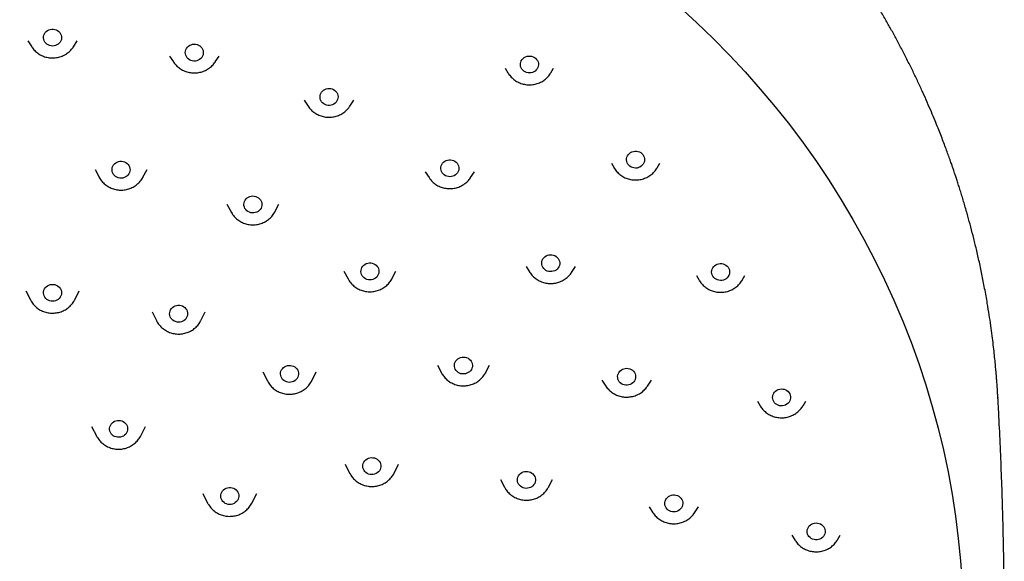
# Model space of a CAD drawing. Header units: millimetres. Extents: x 8 to 1625, y 12 to 2560.
# Tile 34 of 39: x 792 to 841, y 2167 to 2194. Entities that reach past the tile are written whole.
import ezdxf

# ---------------------------------------------------------------- set-up
doc = ezdxf.new("R2010")
doc.units = ezdxf.units.MM

msp = doc.modelspace()

# ---------------------------------------------------------------- linework, layer by layer
at = {"color": 7, "linetype": 'Continuous', "lineweight": 30}
for p, q in [((792.568, 2192.631), (792.762, 2192.335)), ((794.84, 2192.335), (795.034, 2192.631)), ((799.644, 2191.881), (799.839, 2191.586)), ((801.916, 2191.586), (802.11, 2191.881)), ((816.394, 2191.276), (816.53, 2191.044)), ((818.67, 2191.044), (818.807, 2191.276)), ((806.365, 2189.671), (806.56, 2189.376)), ((808.637, 2189.376), (808.832, 2189.671)), ((808.637, 2189.376), (808.628, 2189.362)), ((795.921, 2186.22), (796.125, 2185.837)), ((798.313, 2185.837), (798.517, 2186.22)), ((821.691, 2186.529), (821.828, 2186.297)), ((823.967, 2186.297), (824.104, 2186.529)), ((796.125, 2185.837), (796.12, 2185.848)), ((812.395, 2186.111), (812.589, 2185.816)), ((814.667, 2185.816), (814.861, 2186.111)), ((802.503, 2184.487), (802.707, 2184.104)), ((804.895, 2184.104), (805.099, 2184.487)), ((802.71, 2184.098), (802.707, 2184.104)), ((817.43, 2181.38), (817.625, 2181.084)), ((819.702, 2181.084), (819.896, 2181.38)), ((808.343, 2181.149), (808.548, 2180.767)), ((810.735, 2180.767), (810.94, 2181.149)), ((810.739, 2180.774), (810.735, 2180.767)), ((825.936, 2180.927), (826.073, 2180.695)), ((828.213, 2180.695), (828.35, 2180.927)), ((826.084, 2180.677), (826.075, 2180.692)), ((828.213, 2180.695), (828.209, 2180.688)), ((792.472, 2180.168), (792.693, 2179.726)), ((794.909, 2179.726), (795.13, 2180.168)), ((792.698, 2179.718), (792.693, 2179.726)), ((798.765, 2179.125), (798.986, 2178.684)), ((801.202, 2178.684), (801.423, 2179.125)), ((798.986, 2178.684), (798.984, 2178.69)), ((801.202, 2178.684), (801.193, 2178.666)), ((813.009, 2176.455), (813.213, 2176.072)), ((815.401, 2176.072), (815.605, 2176.455)), ((804.299, 2176.123), (804.521, 2175.681)), ((806.736, 2175.681), (806.957, 2176.123)), ((804.523, 2175.676), (804.521, 2175.681)), ((821.219, 2175.714), (821.413, 2175.419)), ((823.491, 2175.419), (823.486, 2175.412)), ((823.491, 2175.419), (823.685, 2175.714)), ((840.976, 2174.864), (840.977, 2174.844)), ((828.977, 2174.671), (829.114, 2174.438)), ((831.253, 2174.438), (831.248, 2174.429)), ((831.253, 2174.438), (831.39, 2174.671)), ((795.751, 2173.405), (795.994, 2172.931)), ((798.2, 2172.931), (798.443, 2173.405)), ((795.997, 2172.925), (795.994, 2172.931)), ((808.407, 2171.523), (808.628, 2171.081)), ((810.844, 2171.081), (811.065, 2171.523)), ((810.848, 2171.091), (810.844, 2171.081)), ((816.154, 2170.752), (816.358, 2170.369)), ((818.546, 2170.369), (818.75, 2170.752)), ((801.297, 2170.056), (801.54, 2169.582)), ((803.746, 2169.582), (803.989, 2170.056)), ((816.365, 2170.356), (816.358, 2170.369)), ((818.546, 2170.369), (818.54, 2170.359)), ((801.549, 2169.565), (801.54, 2169.582)), ((803.752, 2169.592), (803.746, 2169.582)), ((823.571, 2169.398), (823.765, 2169.103)), ((823.774, 2169.09), (823.765, 2169.103)), ((825.842, 2169.103), (825.834, 2169.091)), ((825.842, 2169.103), (826.037, 2169.398)), ((830.703, 2167.987), (830.839, 2167.754)), ((832.979, 2167.754), (833.116, 2167.987)), ((830.843, 2167.749), (830.839, 2167.754)), ((832.979, 2167.754), (832.973, 2167.744))]:
    msp.add_line(p, q, dxfattribs=at)
at = {"color": 7, "linetype": 'Continuous', "lineweight": 30, "flags": 128}
for points in [[(825.087, 2194.333), (825.939, 2193.553), (826.769, 2192.752), (827.577, 2191.931), (828.362, 2191.09), (829.122, 2190.23), (829.859, 2189.352), (830.571, 2188.457), (831.258, 2187.543), (831.919, 2186.614), (832.554, 2185.668), (833.162, 2184.707), (833.743, 2183.732), (834.297, 2182.742), (834.824, 2181.74), (835.322, 2180.724), (835.791, 2179.697), (836.232, 2178.658), (836.644, 2177.609), (837.027, 2176.551), (837.379, 2175.483), (837.702, 2174.407), (837.995, 2173.323), (838.258, 2172.233), (838.49, 2171.136), (838.692, 2170.034), (838.862, 2168.927), (839.002, 2167.817), (839.111, 2166.704), (839.189, 2165.588)], [(793.801, 2192.378), (793.725, 2192.384), (793.651, 2192.402), (793.582, 2192.432), (793.518, 2192.472), (793.463, 2192.521), (793.418, 2192.579), (793.384, 2192.643), (793.361, 2192.712), (793.351, 2192.783), (793.355, 2192.854), (793.371, 2192.925), (793.399, 2192.991), (793.439, 2193.052), (793.49, 2193.106), (793.549, 2193.151), (793.616, 2193.186), (793.688, 2193.21), (793.763, 2193.222), (793.839, 2193.222), (793.914, 2193.21), (793.986, 2193.186), (794.053, 2193.151), (794.112, 2193.106), (794.163, 2193.052), (794.203, 2192.991), (794.231, 2192.925), (794.247, 2192.854), (794.251, 2192.783), (794.241, 2192.712), (794.219, 2192.643), (794.184, 2192.579), (794.139, 2192.521), (794.084, 2192.472), (794.021, 2192.432), (793.951, 2192.402), (793.877, 2192.384), (793.801, 2192.378)], [(800.777, 2191.639), (800.704, 2191.661), (800.637, 2191.694), (800.576, 2191.737), (800.524, 2191.79), (800.482, 2191.85), (800.451, 2191.915), (800.433, 2191.985), (800.427, 2192.057), (800.435, 2192.128), (800.455, 2192.197), (800.487, 2192.262), (800.531, 2192.321), (800.584, 2192.372), (800.646, 2192.414), (800.715, 2192.446), (800.788, 2192.466), (800.864, 2192.474), (800.94, 2192.47), (801.014, 2192.454), (801.085, 2192.427), (801.149, 2192.388), (801.206, 2192.34), (801.253, 2192.284), (801.29, 2192.221), (801.314, 2192.153), (801.326, 2192.082), (801.325, 2192.011), (801.311, 2191.94), (801.285, 2191.873), (801.247, 2191.81), (801.198, 2191.755), (801.14, 2191.708), (801.075, 2191.672), (801.004, 2191.646), (800.929, 2191.631), (800.853, 2191.629), (800.777, 2191.639)], [(801.916, 2191.586), (801.913, 2191.581), (801.91, 2191.578)], [(817.322, 2191.127), (817.266, 2191.176), (817.22, 2191.233), (817.185, 2191.296), (817.162, 2191.365), (817.151, 2191.436), (817.153, 2191.507), (817.168, 2191.578), (817.196, 2191.645), (817.235, 2191.706), (817.285, 2191.761), (817.343, 2191.806), (817.41, 2191.842), (817.481, 2191.867), (817.556, 2191.88), (817.633, 2191.881), (817.708, 2191.87), (817.78, 2191.847), (817.847, 2191.812), (817.907, 2191.768), (817.959, 2191.715), (817.999, 2191.654), (818.029, 2191.588), (818.046, 2191.518), (818.05, 2191.447), (818.041, 2191.375), (818.02, 2191.306), (817.986, 2191.242), (817.942, 2191.184), (817.887, 2191.133), (817.825, 2191.093), (817.756, 2191.062), (817.682, 2191.043), (817.606, 2191.036), (817.53, 2191.041), (817.456, 2191.059), (817.386, 2191.087), (817.322, 2191.127)], [(807.403, 2189.46), (807.338, 2189.497), (807.279, 2189.543), (807.23, 2189.598), (807.192, 2189.66), (807.165, 2189.727), (807.151, 2189.798), (807.15, 2189.87), (807.161, 2189.941), (807.185, 2190.009), (807.221, 2190.072), (807.268, 2190.128), (807.324, 2190.177), (807.389, 2190.215), (807.459, 2190.243), (807.533, 2190.26), (807.609, 2190.264), (807.685, 2190.256), (807.759, 2190.237), (807.827, 2190.205), (807.89, 2190.164), (807.943, 2190.113), (807.987, 2190.054), (808.02, 2189.99), (808.041, 2189.92), (808.048, 2189.849), (808.043, 2189.778), (808.026, 2189.708), (807.995, 2189.642), (807.954, 2189.582), (807.902, 2189.529), (807.841, 2189.485), (807.774, 2189.452), (807.701, 2189.43), (807.626, 2189.419), (807.55, 2189.421), (807.475, 2189.435), (807.403, 2189.46)], [(822.557, 2186.436), (822.512, 2186.494), (822.479, 2186.558), (822.457, 2186.627), (822.448, 2186.698), (822.452, 2186.77), (822.468, 2186.84), (822.497, 2186.906), (822.538, 2186.967), (822.589, 2187.02), (822.648, 2187.065), (822.715, 2187.099), (822.787, 2187.123), (822.863, 2187.134), (822.939, 2187.134), (823.014, 2187.121), (823.086, 2187.097), (823.152, 2187.061), (823.211, 2187.016), (823.261, 2186.962), (823.301, 2186.9), (823.329, 2186.833), (823.344, 2186.763), (823.347, 2186.692), (823.337, 2186.62), (823.314, 2186.552), (823.279, 2186.488), (823.233, 2186.431), (823.177, 2186.382), (823.114, 2186.342), (823.044, 2186.313), (822.97, 2186.295), (822.894, 2186.29), (822.818, 2186.297), (822.744, 2186.315), (822.675, 2186.345), (822.612, 2186.386), (822.557, 2186.436)], [(813.347, 2185.951), (813.292, 2186), (813.246, 2186.057), (813.212, 2186.121), (813.189, 2186.19), (813.179, 2186.261), (813.181, 2186.333), (813.197, 2186.403), (813.225, 2186.469), (813.265, 2186.531), (813.315, 2186.585), (813.374, 2186.63), (813.44, 2186.666), (813.512, 2186.69), (813.587, 2186.702), (813.663, 2186.703), (813.739, 2186.691), (813.811, 2186.668), (813.878, 2186.633), (813.937, 2186.588), (813.988, 2186.535), (814.029, 2186.474), (814.058, 2186.408), (814.074, 2186.338), (814.078, 2186.266), (814.069, 2186.195), (814.047, 2186.126), (814.013, 2186.062), (813.968, 2186.004), (813.913, 2185.954), (813.85, 2185.913), (813.781, 2185.883), (813.707, 2185.865), (813.631, 2185.858), (813.555, 2185.864), (813.481, 2185.882), (813.411, 2185.911), (813.347, 2185.951)], [(797.158, 2185.791), (797.083, 2185.807), (797.013, 2185.834), (796.948, 2185.872), (796.891, 2185.92), (796.844, 2185.976), (796.807, 2186.039), (796.782, 2186.107), (796.77, 2186.178), (796.771, 2186.25), (796.784, 2186.32), (796.811, 2186.388), (796.848, 2186.45), (796.897, 2186.505), (796.955, 2186.552), (797.02, 2186.589), (797.091, 2186.615), (797.166, 2186.63), (797.242, 2186.632), (797.318, 2186.622), (797.39, 2186.601), (797.458, 2186.568), (797.519, 2186.525), (797.572, 2186.472), (797.614, 2186.413), (797.645, 2186.347), (797.663, 2186.277), (797.669, 2186.206), (797.662, 2186.135), (797.642, 2186.065), (797.61, 2186), (797.566, 2185.941), (797.513, 2185.89), (797.451, 2185.848), (797.383, 2185.816), (797.31, 2185.796), (797.234, 2185.787), (797.158, 2185.791)], [(821.832, 2186.291), (821.829, 2186.295), (821.828, 2186.297)], [(798.313, 2185.837), (798.309, 2185.831), (798.309, 2185.83)], [(803.622, 2184.089), (803.554, 2184.123), (803.494, 2184.167), (803.443, 2184.22), (803.402, 2184.281), (803.373, 2184.347), (803.355, 2184.417), (803.351, 2184.489), (803.36, 2184.56), (803.381, 2184.629), (803.414, 2184.693), (803.459, 2184.751), (803.513, 2184.802), (803.576, 2184.843), (803.645, 2184.873), (803.718, 2184.893), (803.794, 2184.9), (803.87, 2184.895), (803.945, 2184.878), (804.015, 2184.849), (804.078, 2184.81), (804.134, 2184.761), (804.181, 2184.704), (804.216, 2184.64), (804.239, 2184.572), (804.25, 2184.501), (804.248, 2184.429), (804.233, 2184.359), (804.206, 2184.292), (804.167, 2184.23), (804.117, 2184.176), (804.058, 2184.13), (803.992, 2184.094), (803.921, 2184.069), (803.846, 2184.056), (803.769, 2184.055), (803.694, 2184.066), (803.622, 2184.089)], [(818.311, 2181.286), (818.269, 2181.346), (818.238, 2181.411), (818.219, 2181.481), (818.213, 2181.552), (818.22, 2181.624), (818.24, 2181.693), (818.272, 2181.758), (818.315, 2181.817), (818.368, 2181.869), (818.43, 2181.911), (818.498, 2181.943), (818.571, 2181.964), (818.647, 2181.972), (818.723, 2181.969), (818.798, 2181.953), (818.868, 2181.926), (818.933, 2181.888), (818.99, 2181.84), (819.038, 2181.784), (819.074, 2181.722), (819.099, 2181.654), (819.112, 2181.583), (819.111, 2181.511), (819.098, 2181.441), (819.072, 2181.373), (819.035, 2181.311), (818.986, 2181.255), (818.929, 2181.208), (818.863, 2181.171), (818.792, 2181.145), (818.718, 2181.13), (818.641, 2181.127), (818.566, 2181.137), (818.493, 2181.158), (818.425, 2181.191), (818.364, 2181.234), (818.311, 2181.286)], [(809.357, 2180.811), (809.302, 2180.861), (809.257, 2180.919), (809.223, 2180.983), (809.201, 2181.052), (809.192, 2181.123), (809.195, 2181.195), (809.212, 2181.265), (809.24, 2181.331), (809.281, 2181.392), (809.331, 2181.446), (809.391, 2181.491), (809.458, 2181.525), (809.53, 2181.549), (809.605, 2181.561), (809.681, 2181.561), (809.756, 2181.548), (809.828, 2181.524), (809.895, 2181.489), (809.954, 2181.444), (810.004, 2181.39), (810.044, 2181.328), (810.072, 2181.262), (810.088, 2181.192), (810.091, 2181.12), (810.081, 2181.049), (810.058, 2180.98), (810.024, 2180.916), (809.978, 2180.859), (809.923, 2180.809), (809.859, 2180.769), (809.79, 2180.74), (809.716, 2180.722), (809.64, 2180.717), (809.564, 2180.723), (809.49, 2180.741), (809.42, 2180.771), (809.357, 2180.811)], [(826.753, 2180.899), (826.721, 2180.964), (826.701, 2181.033), (826.693, 2181.104), (826.698, 2181.176), (826.717, 2181.245), (826.747, 2181.311), (826.789, 2181.371), (826.841, 2181.424), (826.902, 2181.467), (826.969, 2181.5), (827.042, 2181.522), (827.118, 2181.532), (827.194, 2181.53), (827.269, 2181.516), (827.34, 2181.49), (827.405, 2181.454), (827.463, 2181.407), (827.512, 2181.352), (827.55, 2181.29), (827.577, 2181.222), (827.591, 2181.152), (827.592, 2181.08), (827.58, 2181.009), (827.556, 2180.941), (827.519, 2180.878), (827.472, 2180.822), (827.416, 2180.774), (827.351, 2180.735), (827.281, 2180.708), (827.207, 2180.692), (827.13, 2180.687), (827.054, 2180.696), (826.981, 2180.716), (826.913, 2180.747), (826.851, 2180.789), (826.797, 2180.84), (826.753, 2180.899)], [(793.801, 2179.649), (793.725, 2179.655), (793.651, 2179.673), (793.582, 2179.703), (793.518, 2179.743), (793.463, 2179.793), (793.418, 2179.85), (793.384, 2179.914), (793.361, 2179.983), (793.351, 2180.054), (793.355, 2180.126), (793.371, 2180.196), (793.399, 2180.262), (793.439, 2180.323), (793.49, 2180.377), (793.549, 2180.422), (793.616, 2180.457), (793.688, 2180.481), (793.763, 2180.493), (793.839, 2180.493), (793.914, 2180.481), (793.986, 2180.457), (794.053, 2180.422), (794.112, 2180.377), (794.163, 2180.323), (794.203, 2180.262), (794.231, 2180.196), (794.247, 2180.126), (794.251, 2180.054), (794.241, 2179.983), (794.219, 2179.914), (794.184, 2179.85), (794.139, 2179.793), (794.084, 2179.743), (794.021, 2179.703), (793.951, 2179.673), (793.877, 2179.655), (793.801, 2179.649)], [(799.94, 2178.632), (799.871, 2178.662), (799.808, 2178.703), (799.754, 2178.753), (799.709, 2178.811), (799.675, 2178.875), (799.653, 2178.944), (799.644, 2179.015), (799.648, 2179.087), (799.665, 2179.157), (799.694, 2179.223), (799.735, 2179.284), (799.786, 2179.337), (799.846, 2179.382), (799.913, 2179.416), (799.985, 2179.439), (800.06, 2179.451), (800.137, 2179.45), (800.212, 2179.437), (800.283, 2179.413), (800.35, 2179.377), (800.409, 2179.332), (800.459, 2179.278), (800.498, 2179.216), (800.526, 2179.149), (800.541, 2179.079), (800.544, 2179.007), (800.533, 2178.936), (800.51, 2178.868), (800.475, 2178.804), (800.429, 2178.747), (800.374, 2178.698), (800.31, 2178.658), (800.24, 2178.629), (800.166, 2178.612), (800.09, 2178.606), (800.014, 2178.613), (799.94, 2178.632)], [(813.939, 2176.201), (813.901, 2176.263), (813.874, 2176.33), (813.86, 2176.401), (813.858, 2176.472), (813.869, 2176.543), (813.893, 2176.611), (813.929, 2176.675), (813.976, 2176.731), (814.032, 2176.78), (814.096, 2176.819), (814.167, 2176.847), (814.241, 2176.863), (814.317, 2176.868), (814.393, 2176.86), (814.466, 2176.84), (814.535, 2176.809), (814.597, 2176.768), (814.651, 2176.717), (814.695, 2176.659), (814.728, 2176.594), (814.749, 2176.525), (814.757, 2176.454), (814.752, 2176.382), (814.734, 2176.312), (814.704, 2176.246), (814.663, 2176.186), (814.611, 2176.133), (814.551, 2176.089), (814.483, 2176.056), (814.411, 2176.034), (814.335, 2176.023), (814.259, 2176.025), (814.184, 2176.038), (814.113, 2176.064), (814.047, 2176.1), (813.989, 2176.146), (813.939, 2176.201)], [(805.339, 2175.703), (805.285, 2175.754), (805.241, 2175.812), (805.208, 2175.877), (805.187, 2175.946), (805.178, 2176.017), (805.183, 2176.088), (805.201, 2176.158), (805.23, 2176.224), (805.272, 2176.285), (805.323, 2176.338), (805.383, 2176.382), (805.451, 2176.415), (805.523, 2176.438), (805.599, 2176.449), (805.675, 2176.447), (805.75, 2176.434), (805.821, 2176.409), (805.887, 2176.373), (805.946, 2176.327), (805.995, 2176.272), (806.034, 2176.21), (806.061, 2176.143), (806.076, 2176.073), (806.078, 2176.001), (806.066, 2175.93), (806.043, 2175.862), (806.007, 2175.798), (805.96, 2175.742), (805.904, 2175.693), (805.84, 2175.654), (805.77, 2175.626), (805.696, 2175.609), (805.62, 2175.604), (805.544, 2175.611), (805.47, 2175.631), (805.402, 2175.662), (805.339, 2175.703)], [(815.401, 2176.072), (815.4, 2176.071), (815.394, 2176.059)], [(822.046, 2175.7), (822.019, 2175.767), (822.005, 2175.838), (822.003, 2175.91), (822.014, 2175.98), (822.037, 2176.049), (822.073, 2176.112), (822.12, 2176.169), (822.176, 2176.218), (822.24, 2176.257), (822.31, 2176.285), (822.384, 2176.302), (822.46, 2176.307), (822.536, 2176.299), (822.609, 2176.28), (822.678, 2176.249), (822.741, 2176.208), (822.795, 2176.157), (822.839, 2176.099), (822.872, 2176.034), (822.893, 2175.965), (822.902, 2175.894), (822.897, 2175.823), (822.88, 2175.753), (822.85, 2175.687), (822.809, 2175.626), (822.757, 2175.573), (822.697, 2175.529), (822.63, 2175.495), (822.557, 2175.473), (822.482, 2175.462), (822.406, 2175.463), (822.331, 2175.477), (822.259, 2175.502), (822.193, 2175.538), (822.135, 2175.584), (822.085, 2175.639), (822.046, 2175.7)], [(829.758, 2174.715), (829.74, 2174.785), (829.734, 2174.857), (829.741, 2174.928), (829.76, 2174.997), (829.792, 2175.062), (829.835, 2175.122), (829.888, 2175.173), (829.95, 2175.215), (830.019, 2175.247), (830.092, 2175.268), (830.167, 2175.276), (830.244, 2175.273), (830.318, 2175.257), (830.389, 2175.23), (830.454, 2175.192), (830.51, 2175.144), (830.558, 2175.088), (830.595, 2175.025), (830.62, 2174.958), (830.632, 2174.887), (830.632, 2174.815), (830.618, 2174.745), (830.592, 2174.677), (830.555, 2174.615), (830.506, 2174.559), (830.449, 2174.512), (830.384, 2174.475), (830.313, 2174.449), (830.238, 2174.434), (830.162, 2174.431), (830.086, 2174.441), (830.013, 2174.462), (829.945, 2174.495), (829.884, 2174.538), (829.832, 2174.59), (829.789, 2174.65), (829.758, 2174.715)], [(796.971, 2172.881), (796.899, 2172.906), (796.834, 2172.943), (796.776, 2172.99), (796.727, 2173.045), (796.689, 2173.108), (796.663, 2173.175), (796.649, 2173.246), (796.649, 2173.317), (796.661, 2173.388), (796.685, 2173.456), (796.722, 2173.519), (796.769, 2173.575), (796.826, 2173.623), (796.89, 2173.662), (796.961, 2173.689), (797.035, 2173.705), (797.111, 2173.709), (797.187, 2173.701), (797.26, 2173.68), (797.329, 2173.649), (797.391, 2173.607), (797.444, 2173.556), (797.488, 2173.497), (797.52, 2173.432), (797.54, 2173.363), (797.547, 2173.291), (797.542, 2173.22), (797.523, 2173.15), (797.493, 2173.084), (797.451, 2173.024), (797.399, 2172.972), (797.338, 2172.929), (797.27, 2172.896), (797.197, 2172.874), (797.122, 2172.864), (797.045, 2172.866), (796.971, 2172.881)], [(809.346, 2171.215), (809.314, 2171.28), (809.294, 2171.349), (809.286, 2171.421), (809.291, 2171.492), (809.31, 2171.562), (809.34, 2171.628), (809.382, 2171.688), (809.434, 2171.74), (809.495, 2171.784), (809.562, 2171.817), (809.635, 2171.839), (809.71, 2171.849), (809.787, 2171.847), (809.862, 2171.833), (809.933, 2171.807), (809.998, 2171.77), (810.056, 2171.724), (810.105, 2171.669), (810.143, 2171.606), (810.17, 2171.539), (810.184, 2171.469), (810.185, 2171.397), (810.173, 2171.326), (810.149, 2171.258), (810.112, 2171.195), (810.065, 2171.139), (810.009, 2171.09), (809.944, 2171.052), (809.874, 2171.024), (809.799, 2171.008), (809.723, 2171.004), (809.647, 2171.012), (809.574, 2171.032), (809.505, 2171.064), (809.443, 2171.105), (809.39, 2171.157), (809.346, 2171.215)], [(817.028, 2170.6), (817.008, 2170.67), (817.002, 2170.741), (817.008, 2170.812), (817.027, 2170.882), (817.059, 2170.947), (817.101, 2171.007), (817.154, 2171.059), (817.215, 2171.101), (817.283, 2171.134), (817.356, 2171.155), (817.432, 2171.164), (817.508, 2171.161), (817.583, 2171.146), (817.654, 2171.12), (817.719, 2171.082), (817.776, 2171.035), (817.824, 2170.979), (817.862, 2170.917), (817.887, 2170.849), (817.9, 2170.778), (817.9, 2170.707), (817.888, 2170.636), (817.862, 2170.568), (817.825, 2170.506), (817.777, 2170.45), (817.72, 2170.402), (817.655, 2170.365), (817.584, 2170.338), (817.51, 2170.322), (817.434, 2170.319), (817.358, 2170.328), (817.285, 2170.349), (817.217, 2170.381), (817.155, 2170.424), (817.102, 2170.476), (817.059, 2170.535), (817.028, 2170.6)], [(802.303, 2169.66), (802.258, 2169.718), (802.225, 2169.782), (802.203, 2169.851), (802.194, 2169.922), (802.197, 2169.994), (802.214, 2170.064), (802.243, 2170.13), (802.284, 2170.191), (802.334, 2170.245), (802.394, 2170.289), (802.461, 2170.324), (802.533, 2170.347), (802.609, 2170.359), (802.685, 2170.358), (802.76, 2170.345), (802.832, 2170.321), (802.898, 2170.286), (802.957, 2170.24), (803.007, 2170.186), (803.047, 2170.124), (803.075, 2170.058), (803.09, 2169.987), (803.093, 2169.916), (803.082, 2169.845), (803.06, 2169.776), (803.025, 2169.713), (802.979, 2169.655), (802.923, 2169.606), (802.86, 2169.566), (802.79, 2169.537), (802.716, 2169.52), (802.64, 2169.514), (802.564, 2169.521), (802.49, 2169.539), (802.421, 2169.569), (802.358, 2169.61), (802.303, 2169.66)], [(824.365, 2169.474), (824.354, 2169.545), (824.357, 2169.617), (824.372, 2169.687), (824.4, 2169.754), (824.439, 2169.815), (824.488, 2169.87), (824.547, 2169.915), (824.613, 2169.951), (824.685, 2169.976), (824.76, 2169.989), (824.836, 2169.99), (824.912, 2169.978), (824.984, 2169.955), (825.051, 2169.921), (825.111, 2169.877), (825.162, 2169.823), (825.203, 2169.763), (825.232, 2169.697), (825.249, 2169.627), (825.254, 2169.555), (825.245, 2169.484), (825.223, 2169.415), (825.19, 2169.351), (825.145, 2169.292), (825.091, 2169.242), (825.028, 2169.201), (824.959, 2169.171), (824.885, 2169.152), (824.809, 2169.145), (824.733, 2169.15), (824.659, 2169.168), (824.589, 2169.196), (824.525, 2169.236), (824.47, 2169.285), (824.423, 2169.342), (824.388, 2169.405), (824.365, 2169.474)], [(831.464, 2168.11), (831.459, 2168.181), (831.468, 2168.252), (831.489, 2168.321), (831.522, 2168.386), (831.567, 2168.444), (831.621, 2168.495), (831.684, 2168.536), (831.753, 2168.566), (831.826, 2168.585), (831.902, 2168.593), (831.978, 2168.588), (832.053, 2168.571), (832.123, 2168.542), (832.186, 2168.503), (832.242, 2168.454), (832.289, 2168.397), (832.324, 2168.333), (832.348, 2168.265), (832.358, 2168.194), (832.356, 2168.123), (832.341, 2168.052), (832.314, 2167.985), (832.275, 2167.924), (832.226, 2167.869), (832.167, 2167.823), (832.101, 2167.787), (832.029, 2167.762), (831.954, 2167.749), (831.878, 2167.748), (831.803, 2167.759), (831.73, 2167.782), (831.663, 2167.816), (831.603, 2167.86), (831.552, 2167.913), (831.511, 2167.974), (831.481, 2168.04), (831.464, 2168.11)]]:
    msp.add_lwpolyline(points, dxfattribs=at)
at = {"color": 7, "linetype": 'Continuous', "lineweight": 30}
for points, knots in [([(840.979, 2174.844), (840.975, 2174.909), (840.968, 2175.03), (840.957, 2175.205), (840.946, 2175.362), (840.935, 2175.513), (840.923, 2175.678), (840.909, 2175.861), (840.891, 2176.089), (840.866, 2176.365), (840.835, 2176.694), (840.796, 2177.066), (840.749, 2177.482), (840.692, 2177.945), (840.624, 2178.445), (840.544, 2178.982), (840.444, 2179.602), (840.323, 2180.28), (840.183, 2180.992), (840.039, 2181.668), (839.891, 2182.31), (839.742, 2182.916), (839.593, 2183.488), (839.463, 2183.958), (839.355, 2184.335), (839.269, 2184.626), (839.185, 2184.905), (839.103, 2185.172), (839.022, 2185.425), (838.947, 2185.657), (838.88, 2185.863), (838.823, 2186.031), (838.778, 2186.164), (838.744, 2186.264), (838.716, 2186.345), (838.689, 2186.425), (838.655, 2186.52), (838.613, 2186.641), (838.551, 2186.815), (838.468, 2187.045), (838.364, 2187.327), (838.25, 2187.632), (838.125, 2187.955), (837.99, 2188.296), (837.834, 2188.68), (837.656, 2189.108), (837.451, 2189.581), (837.229, 2190.079), (836.992, 2190.592), (836.74, 2191.118), (836.475, 2191.653), (836.2, 2192.189), (835.921, 2192.714), (835.647, 2193.215), (835.361, 2193.72), (835.067, 2194.225), (834.764, 2194.728), (834.472, 2195.201), (834.189, 2195.646), (833.917, 2196.063), (833.656, 2196.453), (833.41, 2196.814), (833.177, 2197.148), (832.946, 2197.473), (832.707, 2197.804), (832.423, 2198.189), (832.088, 2198.633), (831.696, 2199.137), (831.269, 2199.67), (830.805, 2200.231), (830.302, 2200.818), (829.76, 2201.43), (829.193, 2202.046), (828.614, 2202.653), (828.037, 2203.235), (827.459, 2203.797), (826.886, 2204.337), (826.316, 2204.854), (825.717, 2205.381), (825.087, 2205.915), (824.43, 2206.451), (823.784, 2206.959), (823.247, 2207.367), (822.822, 2207.682), (822.513, 2207.906), (822.227, 2208.11), (821.971, 2208.291), (821.743, 2208.449), (821.546, 2208.585), (821.378, 2208.699), (821.236, 2208.794), (821.113, 2208.877), (820.991, 2208.958), (820.855, 2209.048), (820.681, 2209.162), (820.46, 2209.305), (820.188, 2209.479), (819.875, 2209.676), (819.539, 2209.884), (819.186, 2210.098), (818.817, 2210.318), (818.421, 2210.548), (818.007, 2210.784), (817.586, 2211.018), (816.977, 2211.348), (816.18, 2211.765), (815.13, 2212.282), (814.021, 2212.795), (812.855, 2213.298), (811.707, 2213.757), (810.578, 2214.176), (809.466, 2214.559), (808.356, 2214.911), (807.245, 2215.235), (806.018, 2215.562), (804.676, 2215.882), (803.217, 2216.184), (801.812, 2216.432), (800.46, 2216.632), (799.159, 2216.789), (797.855, 2216.913), (796.548, 2217.002), (795.239, 2217.058), (793.889, 2217.079), (792.5, 2217.063), (791.071, 2217.004), (789.646, 2216.906), (788.224, 2216.766), (786.807, 2216.587), (785.396, 2216.367), (784.093, 2216.126), (782.896, 2215.872), (781.797, 2215.614), (780.689, 2215.327), (779.566, 2215.007), (778.428, 2214.654), (777.276, 2214.266), (776.227, 2213.883), (775.282, 2213.513), (774.442, 2213.167), (773.598, 2212.8), (772.759, 2212.416), (771.94, 2212.022), (771.154, 2211.626), (770.398, 2211.228), (769.674, 2210.83), (768.981, 2210.434), (768.45, 2210.119), (768.069, 2209.887), (767.826, 2209.738), (767.589, 2209.59), (767.36, 2209.444), (767.144, 2209.306), (766.944, 2209.177), (766.769, 2209.062), (766.62, 2208.964), (766.503, 2208.886), (766.408, 2208.822), (766.313, 2208.759), (766.196, 2208.68), (766.024, 2208.563), (765.8, 2208.408), (765.526, 2208.217), (765.229, 2208.007), (764.905, 2207.773), (764.556, 2207.517), (764.181, 2207.236), (763.784, 2206.932), (763.365, 2206.603), (762.924, 2206.25), (762.466, 2205.872), (761.895, 2205.39), (761.235, 2204.811), (760.504, 2204.141), (759.812, 2203.479), (759.156, 2202.825), (758.537, 2202.182), (757.962, 2201.563), (757.431, 2200.968), (756.938, 2200.398), (756.468, 2199.835), (756.01, 2199.269), (755.492, 2198.606), (754.914, 2197.836), (754.282, 2196.951), (753.659, 2196.031), (753.047, 2195.075), (752.45, 2194.088), (751.871, 2193.071), (751.315, 2192.03), (750.898, 2191.194), (750.604, 2190.577), (750.423, 2190.186), (750.245, 2189.793), (750.07, 2189.396), (749.9, 2188.996), (749.735, 2188.6), (749.576, 2188.207), (749.43, 2187.833), (749.297, 2187.485), (749.182, 2187.177), (749.085, 2186.91), (749.008, 2186.694), (748.948, 2186.523), (748.902, 2186.392), (748.862, 2186.277), (748.821, 2186.156), (748.771, 2186.009), (748.711, 2185.827), (748.64, 2185.613), (748.561, 2185.367), (748.473, 2185.086), (748.376, 2184.771), (748.275, 2184.432), (748.172, 2184.073), (748.066, 2183.695), (747.957, 2183.288), (747.847, 2182.863), (747.708, 2182.297), (747.55, 2181.612), (747.388, 2180.843), (747.252, 2180.133), (747.137, 2179.478), (747.037, 2178.851), (746.95, 2178.248), (746.875, 2177.669), (746.811, 2177.116), (746.757, 2176.596), (746.712, 2176.108), (746.676, 2175.655), (746.646, 2175.242), (746.631, 2174.978), (746.624, 2174.855)], [0, 0, 0, 0, 0.001372, 0.002561, 0.003649, 0.004723, 0.005942, 0.007305, 0.008813, 0.011006, 0.013447, 0.016136, 0.019293, 0.022734, 0.026459, 0.03047, 0.034765, 0.040359, 0.045707, 0.050805, 0.055655, 0.060255, 0.064606, 0.068708, 0.071026, 0.073257, 0.075399, 0.077454, 0.07942, 0.081257, 0.082846, 0.084181, 0.085163, 0.085941, 0.086514, 0.087062, 0.087803, 0.088738, 0.089868, 0.091885, 0.094114, 0.096499, 0.09904, 0.101736, 0.104587, 0.108147, 0.111923, 0.115915, 0.120123, 0.124321, 0.128715, 0.133206, 0.137543, 0.141713, 0.145717, 0.150221, 0.154494, 0.158536, 0.162346, 0.165995, 0.169403, 0.17257, 0.175496, 0.178278, 0.181232, 0.184384, 0.188682, 0.193301, 0.19824, 0.203499, 0.209078, 0.214977, 0.221197, 0.22716, 0.233083, 0.238868, 0.244517, 0.250029, 0.255405, 0.261661, 0.267722, 0.273587, 0.279256, 0.282147, 0.284908, 0.287407, 0.289642, 0.291612, 0.293317, 0.294759, 0.295936, 0.296957, 0.29792, 0.299053, 0.300433, 0.302376, 0.304663, 0.307293, 0.310267, 0.313059, 0.316098, 0.319385, 0.322812, 0.32622, 0.329607, 0.337506, 0.345289, 0.354402, 0.363349, 0.372131, 0.380507, 0.388737, 0.396899, 0.405015, 0.413085, 0.423583, 0.434, 0.444338, 0.453503, 0.462646, 0.471789, 0.480932, 0.490074, 0.499216, 0.509188, 0.519162, 0.529135, 0.539109, 0.549084, 0.559059, 0.569035, 0.576873, 0.584732, 0.592744, 0.600928, 0.609286, 0.617817, 0.626522, 0.632832, 0.63923, 0.645717, 0.652289, 0.658741, 0.66496, 0.670946, 0.676848, 0.682505, 0.687915, 0.689973, 0.691993, 0.693975, 0.695919, 0.697786, 0.699438, 0.70098, 0.70225, 0.703249, 0.703976, 0.704685, 0.705687, 0.706981, 0.709126, 0.7115, 0.714095, 0.716914, 0.72002, 0.723357, 0.726926, 0.730727, 0.73476, 0.739025, 0.743458, 0.750788, 0.757892, 0.764768, 0.771417, 0.777839, 0.784034, 0.789666, 0.795097, 0.800331, 0.805559, 0.810877, 0.818584, 0.826472, 0.834539, 0.842787, 0.85121, 0.859742, 0.868359, 0.877064, 0.880204, 0.883356, 0.886519, 0.889693, 0.892879, 0.896075, 0.899133, 0.902188, 0.90492, 0.907329, 0.909414, 0.911176, 0.912397, 0.913407, 0.914227, 0.915075, 0.91622, 0.917663, 0.919297, 0.921195, 0.923358, 0.925786, 0.928478, 0.93115, 0.934039, 0.937147, 0.940453, 0.943745, 0.950008, 0.955999, 0.961119, 0.966022, 0.970708, 0.975178, 0.979515, 0.983627, 0.987513, 0.99112, 0.994411, 0.997394, 1, 1, 1, 1]), ([(792.767, 2192.331), (792.777, 2192.315), (792.809, 2192.266), (792.871, 2192.192), (792.953, 2192.11), (793.042, 2192.035), (793.139, 2191.969), (793.242, 2191.913), (793.35, 2191.866), (793.463, 2191.829), (793.579, 2191.803), (793.697, 2191.788), (793.816, 2191.784), (793.935, 2191.79), (794.053, 2191.809), (794.169, 2191.838), (794.281, 2191.877), (794.389, 2191.927), (794.491, 2191.987), (794.587, 2192.056), (794.675, 2192.134), (794.755, 2192.22), (794.808, 2192.286), (794.832, 2192.326), (794.836, 2192.332)], [0, 0, 0, 0, 0.024195, 0.071918, 0.119737, 0.167661, 0.215693, 0.263832, 0.312074, 0.36041, 0.408832, 0.457328, 0.505884, 0.554487, 0.603117, 0.651757, 0.700388, 0.748994, 0.797555, 0.846054, 0.894473, 0.942798, 0.991017, 1, 1, 1, 1]), ([(799.838, 2191.59), (799.844, 2191.579), (799.871, 2191.536), (799.927, 2191.466), (800.007, 2191.381), (800.094, 2191.305), (800.189, 2191.236), (800.291, 2191.177), (800.398, 2191.128), (800.509, 2191.088), (800.624, 2191.06), (800.742, 2191.041), (800.861, 2191.034), (800.98, 2191.038), (801.098, 2191.054), (801.215, 2191.08), (801.328, 2191.117), (801.437, 2191.164), (801.541, 2191.221), (801.639, 2191.288), (801.729, 2191.363), (801.811, 2191.447), (801.871, 2191.519), (801.9, 2191.565), (801.909, 2191.578)], [0, 0, 0, 0, 0.0156368, 0.0632634, 0.1109838, 0.158807, 0.2067375, 0.2547755, 0.3029174, 0.3511566, 0.3994838, 0.4478878, 0.4963557, 0.5448737, 0.5934248, 0.6419896, 0.6905511, 0.7390914, 0.7875922, 0.8360353, 0.8844034, 0.9326808, 0.980855, 1, 1, 1, 1]), ([(816.532, 2191.043), (816.538, 2191.033), (816.562, 2190.99), (816.614, 2190.918), (816.689, 2190.83), (816.772, 2190.75), (816.864, 2190.677), (816.962, 2190.613), (817.066, 2190.559), (817.176, 2190.514), (817.289, 2190.48), (817.406, 2190.457), (817.524, 2190.444), (817.643, 2190.443), (817.762, 2190.452), (817.88, 2190.473), (817.995, 2190.504), (818.106, 2190.546), (818.213, 2190.599), (818.313, 2190.661), (818.408, 2190.732), (818.494, 2190.812), (818.572, 2190.899), (818.63, 2190.977), (818.659, 2191.027), (818.668, 2191.043)], [0, 0, 0, 0, 0.013274, 0.058576, 0.103961, 0.14944, 0.195019, 0.240702, 0.286485, 0.332364, 0.378332, 0.424379, 0.470492, 0.516661, 0.562869, 0.6091, 0.655335, 0.701559, 0.747754, 0.793902, 0.839988, 0.885994, 0.931908, 0.977718, 1, 1, 1, 1]), ([(806.562, 2189.373), (806.584, 2189.342), (806.628, 2189.279), (806.705, 2189.194), (806.791, 2189.115), (806.884, 2189.044), (806.984, 2188.983), (807.089, 2188.93), (807.2, 2188.888), (807.314, 2188.856), (807.431, 2188.835), (807.549, 2188.825), (807.669, 2188.826), (807.787, 2188.838), (807.904, 2188.861), (808.019, 2188.895), (808.129, 2188.94), (808.234, 2188.994), (808.334, 2189.059), (808.426, 2189.132), (808.511, 2189.214), (808.578, 2189.29), (808.613, 2189.342), (808.626, 2189.362)], [0, 0, 0, 0, 0.047139, 0.095134, 0.143232, 0.191436, 0.239749, 0.288167, 0.336686, 0.385296, 0.433987, 0.482745, 0.531558, 0.58041, 0.629281, 0.678152, 0.727008, 0.775829, 0.824596, 0.873293, 0.921903, 0.970412, 1, 1, 1, 1]), ([(821.833, 2186.291), (821.838, 2186.282), (821.861, 2186.24), (821.913, 2186.169), (821.988, 2186.081), (822.072, 2186.001), (822.164, 2185.929), (822.262, 2185.865), (822.367, 2185.811), (822.476, 2185.767), (822.59, 2185.733), (822.706, 2185.71), (822.825, 2185.698), (822.944, 2185.696), (823.063, 2185.706), (823.181, 2185.727), (823.295, 2185.759), (823.407, 2185.802), (823.513, 2185.854), (823.614, 2185.917), (823.708, 2185.988), (823.794, 2186.068), (823.871, 2186.156), (823.928, 2186.232), (823.956, 2186.28), (823.964, 2186.294)], [0, 0, 0, 0, 0.012203, 0.057674, 0.103229, 0.148878, 0.194628, 0.240482, 0.286437, 0.332488, 0.378627, 0.424846, 0.471131, 0.51747, 0.56385, 0.610251, 0.656657, 0.70305, 0.749414, 0.795731, 0.841984, 0.888157, 0.934236, 0.980212, 1, 1, 1, 1]), ([(796.12, 2185.848), (796.124, 2185.841), (796.144, 2185.798), (796.191, 2185.726), (796.26, 2185.634), (796.339, 2185.549), (796.426, 2185.471), (796.52, 2185.402), (796.621, 2185.342), (796.727, 2185.291), (796.838, 2185.251), (796.953, 2185.221), (797.07, 2185.201), (797.189, 2185.193), (797.308, 2185.196), (797.427, 2185.21), (797.543, 2185.234), (797.657, 2185.27), (797.767, 2185.316), (797.871, 2185.373), (797.969, 2185.438), (798.061, 2185.513), (798.144, 2185.596), (798.218, 2185.686), (798.273, 2185.764), (798.299, 2185.814), (798.307, 2185.83)], [0, 0, 0, 0, 0.009839, 0.053315, 0.096863, 0.140496, 0.184222, 0.228046, 0.271968, 0.315986, 0.360093, 0.404282, 0.448543, 0.492863, 0.537231, 0.581631, 0.626046, 0.670459, 0.714855, 0.759217, 0.803527, 0.847771, 0.891933, 0.936002, 0.97997, 1, 1, 1, 1]), ([(812.592, 2185.814), (812.607, 2185.792), (812.643, 2185.738), (812.711, 2185.659), (812.794, 2185.577), (812.885, 2185.504), (812.983, 2185.44), (813.087, 2185.385), (813.196, 2185.34), (813.309, 2185.305), (813.425, 2185.28), (813.544, 2185.267), (813.663, 2185.265), (813.782, 2185.273), (813.899, 2185.293), (814.015, 2185.324), (814.126, 2185.365), (814.233, 2185.417), (814.334, 2185.479), (814.429, 2185.549), (814.516, 2185.628), (814.594, 2185.716), (814.644, 2185.779), (814.665, 2185.814), (814.666, 2185.816)], [0, 0, 0, 0, 0.03327, 0.080848, 0.128524, 0.176306, 0.224195, 0.27219, 0.320286, 0.368476, 0.416749, 0.465094, 0.513496, 0.561942, 0.610412, 0.658889, 0.707355, 0.755792, 0.804181, 0.852506, 0.900748, 0.948895, 0.996933, 1, 1, 1, 1]), ([(802.711, 2184.099), (802.717, 2184.089), (802.739, 2184.044), (802.789, 2183.971), (802.86, 2183.88), (802.941, 2183.797), (803.029, 2183.721), (803.125, 2183.654), (803.227, 2183.596), (803.335, 2183.548), (803.447, 2183.51), (803.562, 2183.482), (803.68, 2183.465), (803.799, 2183.46), (803.918, 2183.465), (804.037, 2183.481), (804.153, 2183.509), (804.265, 2183.547), (804.374, 2183.596), (804.477, 2183.654), (804.574, 2183.722), (804.663, 2183.799), (804.745, 2183.883), (804.816, 2183.975), (804.866, 2184.05), (804.889, 2184.095), (804.894, 2184.105)], [0, 0, 0, 0, 0.012924, 0.056571, 0.100293, 0.144102, 0.188007, 0.23201, 0.276111, 0.320307, 0.364592, 0.408956, 0.45339, 0.49788, 0.542415, 0.586978, 0.631552, 0.67612, 0.720667, 0.765176, 0.80963, 0.854013, 0.898311, 0.942514, 0.986612, 1, 1, 1, 1]), ([(808.55, 2180.765), (808.56, 2180.747), (808.587, 2180.695), (808.643, 2180.614), (808.716, 2180.525), (808.799, 2180.443), (808.889, 2180.369), (808.986, 2180.304), (809.089, 2180.248), (809.198, 2180.202), (809.311, 2180.166), (809.427, 2180.14), (809.545, 2180.126), (809.664, 2180.122), (809.783, 2180.13), (809.901, 2180.149), (810.017, 2180.178), (810.129, 2180.219), (810.236, 2180.269), (810.338, 2180.33), (810.433, 2180.4), (810.521, 2180.478), (810.601, 2180.564), (810.67, 2180.658), (810.716, 2180.728), (810.736, 2180.769), (810.738, 2180.774)], [0, 0, 0, 0, 0.023568, 0.067026, 0.110562, 0.154187, 0.197907, 0.241726, 0.285643, 0.329652, 0.373748, 0.417921, 0.462161, 0.506454, 0.55079, 0.595149, 0.639516, 0.683874, 0.728208, 0.7725, 0.816733, 0.860894, 0.904968, 0.948944, 0.992816, 1, 1, 1, 1]), ([(817.626, 2181.085), (817.634, 2181.072), (817.662, 2181.027), (817.721, 2180.955), (817.801, 2180.871), (817.89, 2180.795), (817.986, 2180.728), (818.088, 2180.67), (818.195, 2180.621), (818.307, 2180.583), (818.423, 2180.555), (818.54, 2180.538), (818.659, 2180.533), (818.779, 2180.538), (818.897, 2180.554), (819.013, 2180.581), (819.126, 2180.619), (819.234, 2180.668), (819.338, 2180.726), (819.434, 2180.794), (819.524, 2180.87), (819.605, 2180.955), (819.663, 2181.026), (819.691, 2181.07), (819.699, 2181.082)], [0, 0, 0, 0, 0.0191214, 0.0666947, 0.1143628, 0.1621343, 0.2100131, 0.257999, 0.3060883, 0.3542737, 0.402546, 0.4508937, 0.4993039, 0.5477626, 0.5962521, 0.6447537, 0.6932501, 0.7417235, 0.7901556, 0.8385281, 0.886824, 0.935028, 0.9831277, 1, 1, 1, 1]), ([(826.086, 2180.674), (826.089, 2180.67), (826.11, 2180.632), (826.16, 2180.566), (826.234, 2180.478), (826.319, 2180.398), (826.41, 2180.326), (826.509, 2180.262), (826.613, 2180.208), (826.723, 2180.164), (826.837, 2180.13), (826.953, 2180.107), (827.072, 2180.095), (827.191, 2180.094), (827.31, 2180.104), (827.427, 2180.125), (827.542, 2180.157), (827.653, 2180.199), (827.759, 2180.252), (827.86, 2180.315), (827.954, 2180.386), (828.04, 2180.466), (828.117, 2180.554), (828.173, 2180.629), (828.2, 2180.675), (828.208, 2180.689)], [0, 0, 0, 0, 0.006106, 0.051939, 0.097858, 0.143872, 0.189987, 0.236207, 0.282529, 0.328947, 0.375455, 0.422042, 0.468697, 0.515406, 0.562156, 0.608926, 0.655702, 0.702464, 0.749197, 0.795883, 0.842504, 0.889044, 0.93549, 0.981831, 1, 1, 1, 1]), ([(792.699, 2179.718), (792.711, 2179.695), (792.74, 2179.638), (792.798, 2179.553), (792.871, 2179.463), (792.953, 2179.381), (793.042, 2179.306), (793.139, 2179.241), (793.242, 2179.184), (793.35, 2179.137), (793.463, 2179.1), (793.579, 2179.074), (793.697, 2179.059), (793.816, 2179.055), (793.935, 2179.062), (794.053, 2179.08), (794.169, 2179.109), (794.281, 2179.148), (794.389, 2179.198), (794.491, 2179.258), (794.587, 2179.327), (794.675, 2179.405), (794.755, 2179.491), (794.826, 2179.584), (794.877, 2179.664), (794.901, 2179.714), (794.909, 2179.729)], [0, 0, 0, 0, 0.028795, 0.07148, 0.11424, 0.157087, 0.200027, 0.243064, 0.286198, 0.329423, 0.372733, 0.41612, 0.459573, 0.50308, 0.546628, 0.590202, 0.633784, 0.677358, 0.72091, 0.764421, 0.807877, 0.851261, 0.894561, 0.937766, 0.980868, 1, 1, 1, 1]), ([(798.984, 2178.69), (798.989, 2178.68), (799.01, 2178.635), (799.057, 2178.56), (799.125, 2178.467), (799.202, 2178.38), (799.288, 2178.302), (799.381, 2178.231), (799.481, 2178.17), (799.586, 2178.118), (799.697, 2178.076), (799.811, 2178.044), (799.928, 2178.023), (800.047, 2178.013), (800.166, 2178.014), (800.285, 2178.026), (800.402, 2178.05), (800.516, 2178.084), (800.626, 2178.128), (800.731, 2178.183), (800.831, 2178.247), (800.923, 2178.321), (801.008, 2178.402), (801.083, 2178.492), (801.146, 2178.579), (801.178, 2178.64), (801.192, 2178.666)], [0, 0, 0, 0, 0.012756, 0.055507, 0.098327, 0.141228, 0.18422, 0.227308, 0.270493, 0.313772, 0.357141, 0.400591, 0.444113, 0.487696, 0.531327, 0.574993, 0.618675, 0.662358, 0.706026, 0.749663, 0.793253, 0.836778, 0.880226, 0.923584, 0.966842, 1, 1, 1, 1]), ([(813.214, 2176.073), (813.227, 2176.049), (813.259, 2175.99), (813.32, 2175.905), (813.395, 2175.817), (813.479, 2175.736), (813.57, 2175.664), (813.668, 2175.6), (813.773, 2175.545), (813.882, 2175.501), (813.995, 2175.466), (814.112, 2175.443), (814.23, 2175.43), (814.349, 2175.428), (814.468, 2175.438), (814.586, 2175.459), (814.701, 2175.49), (814.812, 2175.532), (814.919, 2175.584), (815.02, 2175.646), (815.114, 2175.718), (815.2, 2175.797), (815.278, 2175.885), (815.343, 2175.972), (815.377, 2176.032), (815.393, 2176.059)], [0, 0, 0, 0, 0.032009, 0.075829, 0.119729, 0.16372, 0.207809, 0.251997, 0.296283, 0.340661, 0.385126, 0.429666, 0.474272, 0.51893, 0.563627, 0.608346, 0.65307, 0.697782, 0.742467, 0.787107, 0.831686, 0.876189, 0.920601, 0.964915, 1, 1, 1, 1]), ([(804.525, 2175.676), (804.535, 2175.655), (804.563, 2175.6), (804.619, 2175.516), (804.691, 2175.426), (804.772, 2175.343), (804.861, 2175.268), (804.957, 2175.201), (805.06, 2175.143), (805.168, 2175.096), (805.28, 2175.058), (805.396, 2175.031), (805.513, 2175.015), (805.633, 2175.01), (805.752, 2175.016), (805.87, 2175.033), (805.986, 2175.061), (806.098, 2175.099), (806.207, 2175.148), (806.309, 2175.207), (806.406, 2175.276), (806.495, 2175.353), (806.576, 2175.438), (806.647, 2175.53), (806.701, 2175.611), (806.726, 2175.664), (806.735, 2175.681)], [0, 0, 0, 0, 0.0262213, 0.0689002, 0.1116536, 0.1544928, 0.1974252, 0.2404541, 0.2835793, 0.3267968, 0.3701004, 0.4134813, 0.4569292, 0.5004325, 0.5439784, 0.5875508, 0.6311329, 0.6747094, 0.7182641, 0.7617804, 0.8052423, 0.8486342, 0.8919427, 0.9351569, 0.9782695, 1, 1, 1, 1]), ([(821.412, 2175.421), (821.414, 2175.418), (821.434, 2175.383), (821.484, 2175.321), (821.56, 2175.234), (821.646, 2175.156), (821.739, 2175.085), (821.839, 2175.024), (821.945, 2174.972), (822.056, 2174.93), (822.17, 2174.898), (822.287, 2174.877), (822.406, 2174.867), (822.525, 2174.869), (822.644, 2174.881), (822.761, 2174.904), (822.875, 2174.939), (822.985, 2174.983), (823.09, 2175.038), (823.189, 2175.103), (823.282, 2175.176), (823.366, 2175.258), (823.434, 2175.337), (823.47, 2175.391), (823.485, 2175.412)], [0, 0, 0, 0, 0.0030097, 0.0506035, 0.098288, 0.1460735, 0.1939655, 0.2419653, 0.2900703, 0.3382744, 0.3865691, 0.4349434, 0.4833851, 0.5318804, 0.580414, 0.6289655, 0.677518, 0.7260539, 0.7745549, 0.8230027, 0.8713797, 0.9196698, 0.9678596, 1, 1, 1, 1]), ([(841.299, 2164.213), (841.298, 2164.514), (841.293, 2165.325), (841.277, 2166.646), (841.246, 2168.176), (841.205, 2169.704), (841.152, 2171.232), (841.088, 2172.759), (841.033, 2173.873), (840.997, 2174.526), (840.988, 2174.695), (840.983, 2174.781), (840.981, 2174.828), (840.979, 2174.853), (840.979, 2174.863), (840.979, 2174.864)], [0, 0, 0, 0, 0.0846495, 0.2281517, 0.3716475, 0.5151302, 0.6585946, 0.8020353, 0.945447, 0.9727237, 0.9863619, 0.9931811, 0.9970904, 0.9996503, 1, 1, 1, 1]), ([(829.116, 2174.438), (829.122, 2174.427), (829.146, 2174.383), (829.199, 2174.311), (829.274, 2174.223), (829.358, 2174.142), (829.45, 2174.07), (829.548, 2174.007), (829.653, 2173.952), (829.762, 2173.908), (829.876, 2173.874), (829.992, 2173.851), (830.111, 2173.839), (830.23, 2173.837), (830.349, 2173.847), (830.466, 2173.868), (830.581, 2173.9), (830.692, 2173.942), (830.799, 2173.995), (830.899, 2174.057), (830.993, 2174.129), (831.08, 2174.209), (831.157, 2174.297), (831.213, 2174.371), (831.239, 2174.417), (831.247, 2174.43)], [0, 0, 0, 0, 0.014519, 0.059997, 0.10556, 0.151218, 0.196976, 0.242838, 0.288801, 0.334861, 0.381009, 0.427235, 0.473529, 0.519877, 0.566265, 0.612675, 0.659089, 0.705491, 0.751864, 0.79819, 0.844451, 0.890633, 0.936722, 0.982707, 1, 1, 1, 1]), ([(795.999, 2172.925), (796.012, 2172.901), (796.042, 2172.842), (796.102, 2172.756), (796.176, 2172.667), (796.259, 2172.586), (796.35, 2172.512), (796.447, 2172.448), (796.551, 2172.392), (796.66, 2172.346), (796.773, 2172.311), (796.889, 2172.286), (797.007, 2172.272), (797.126, 2172.269), (797.246, 2172.278), (797.363, 2172.297), (797.479, 2172.327), (797.59, 2172.368), (797.698, 2172.419), (797.799, 2172.48), (797.894, 2172.551), (797.981, 2172.629), (798.061, 2172.716), (798.13, 2172.81), (798.176, 2172.881), (798.195, 2172.922), (798.198, 2172.929)], [0, 0, 0, 0, 0.031311, 0.074391, 0.117548, 0.160794, 0.204136, 0.247575, 0.29111, 0.334738, 0.37845, 0.422239, 0.466093, 0.51, 0.553947, 0.597918, 0.641894, 0.685862, 0.729804, 0.773704, 0.817546, 0.861314, 0.904995, 0.94858, 0.992061, 1, 1, 1, 1]), ([(808.627, 2171.083), (808.628, 2171.081), (808.641, 2171.053), (808.658, 2171.026), (808.673, 2171.001)], [0, 0, 0, 0, 0.068471, 1, 1, 1, 1]), ([(808.673, 2171.001), (808.678, 2170.993), (808.701, 2170.952), (808.752, 2170.883), (808.827, 2170.795), (808.912, 2170.715), (809.003, 2170.642), (809.102, 2170.579), (809.206, 2170.525), (809.316, 2170.481), (809.429, 2170.447), (809.546, 2170.424), (809.664, 2170.412), (809.784, 2170.41), (809.903, 2170.42), (810.02, 2170.442), (810.135, 2170.473), (810.246, 2170.516), (810.352, 2170.569), (810.453, 2170.631), (810.547, 2170.703), (810.633, 2170.783), (810.711, 2170.87), (810.779, 2170.965), (810.824, 2171.039), (810.844, 2171.083), (810.848, 2171.092)], [0, 0, 0, 0, 0.010354, 0.054259, 0.098246, 0.142325, 0.186501, 0.230776, 0.27515, 0.319616, 0.364167, 0.408795, 0.453487, 0.498231, 0.543015, 0.587818, 0.632626, 0.677422, 0.722189, 0.766911, 0.81157, 0.856153, 0.900645, 0.945037, 0.989323, 1, 1, 1, 1]), ([(816.367, 2170.356), (816.38, 2170.332), (816.412, 2170.275), (816.473, 2170.191), (816.549, 2170.103), (816.634, 2170.024), (816.726, 2169.952), (816.825, 2169.889), (816.93, 2169.836), (817.04, 2169.793), (817.154, 2169.76), (817.271, 2169.737), (817.389, 2169.726), (817.509, 2169.726), (817.627, 2169.737), (817.745, 2169.759), (817.859, 2169.791), (817.97, 2169.835), (818.076, 2169.888), (818.176, 2169.951), (818.269, 2170.024), (818.355, 2170.104), (818.432, 2170.193), (818.494, 2170.277), (818.526, 2170.335), (818.539, 2170.359)], [0, 0, 0, 0, 0.031217, 0.075265, 0.119395, 0.163618, 0.207939, 0.25236, 0.296878, 0.34149, 0.386186, 0.430958, 0.475794, 0.520681, 0.565606, 0.610549, 0.655496, 0.70043, 0.745334, 0.79019, 0.834984, 0.879698, 0.924322, 0.968844, 1, 1, 1, 1]), ([(801.55, 2169.565), (801.564, 2169.539), (801.597, 2169.48), (801.659, 2169.393), (801.734, 2169.306), (801.818, 2169.225), (801.91, 2169.153), (802.008, 2169.09), (802.113, 2169.035), (802.222, 2168.991), (802.336, 2168.957), (802.452, 2168.934), (802.571, 2168.922), (802.69, 2168.921), (802.809, 2168.931), (802.926, 2168.952), (803.041, 2168.983), (803.152, 2169.026), (803.259, 2169.078), (803.36, 2169.141), (803.453, 2169.212), (803.54, 2169.292), (803.618, 2169.38), (803.685, 2169.475), (803.73, 2169.546), (803.748, 2169.587), (803.751, 2169.593)], [0, 0, 0, 0, 0.032881, 0.07593, 0.119058, 0.162275, 0.205588, 0.248999, 0.292506, 0.336104, 0.379785, 0.423542, 0.467361, 0.511232, 0.555141, 0.59907, 0.643004, 0.686926, 0.73082, 0.774669, 0.818458, 0.862171, 0.905796, 0.949323, 0.992746, 1, 1, 1, 1]), ([(823.775, 2169.09), (823.786, 2169.073), (823.819, 2169.024), (823.882, 2168.95), (823.965, 2168.868), (824.055, 2168.795), (824.153, 2168.73), (824.256, 2168.674), (824.365, 2168.628), (824.478, 2168.593), (824.594, 2168.568), (824.712, 2168.554), (824.831, 2168.551), (824.95, 2168.559), (825.068, 2168.578), (825.184, 2168.608), (825.295, 2168.649), (825.403, 2168.7), (825.504, 2168.761), (825.599, 2168.831), (825.687, 2168.91), (825.766, 2168.996), (825.811, 2169.059), (825.834, 2169.09)], [0, 0, 0, 0, 0.025372, 0.073507, 0.12174, 0.170079, 0.218527, 0.267082, 0.315741, 0.364494, 0.413332, 0.462243, 0.511214, 0.56023, 0.609272, 0.658321, 0.70736, 0.756371, 0.805335, 0.854234, 0.903052, 0.951773, 1, 1, 1, 1]), ([(830.844, 2167.749), (830.848, 2167.741), (830.872, 2167.699), (830.923, 2167.629), (830.998, 2167.541), (831.082, 2167.46), (831.173, 2167.388), (831.271, 2167.324), (831.376, 2167.27), (831.485, 2167.225), (831.598, 2167.191), (831.715, 2167.167), (831.833, 2167.155), (831.952, 2167.153), (832.071, 2167.163), (832.189, 2167.184), (832.304, 2167.215), (832.415, 2167.257), (832.522, 2167.31), (832.623, 2167.372), (832.717, 2167.443), (832.803, 2167.523), (832.881, 2167.61), (832.937, 2167.684), (832.964, 2167.731), (832.971, 2167.744)], [0, 0, 0, 0, 0.011367, 0.056971, 0.10266, 0.148444, 0.194329, 0.240317, 0.286407, 0.332594, 0.37887, 0.425225, 0.471647, 0.518125, 0.564643, 0.611183, 0.657728, 0.704261, 0.750765, 0.797223, 0.843617, 0.889931, 0.936152, 0.982269, 1, 1, 1, 1])]:
    msp.add_open_spline(points, degree=3, knots=knots, dxfattribs=at)

doc.saveas('drawing.dxf')
